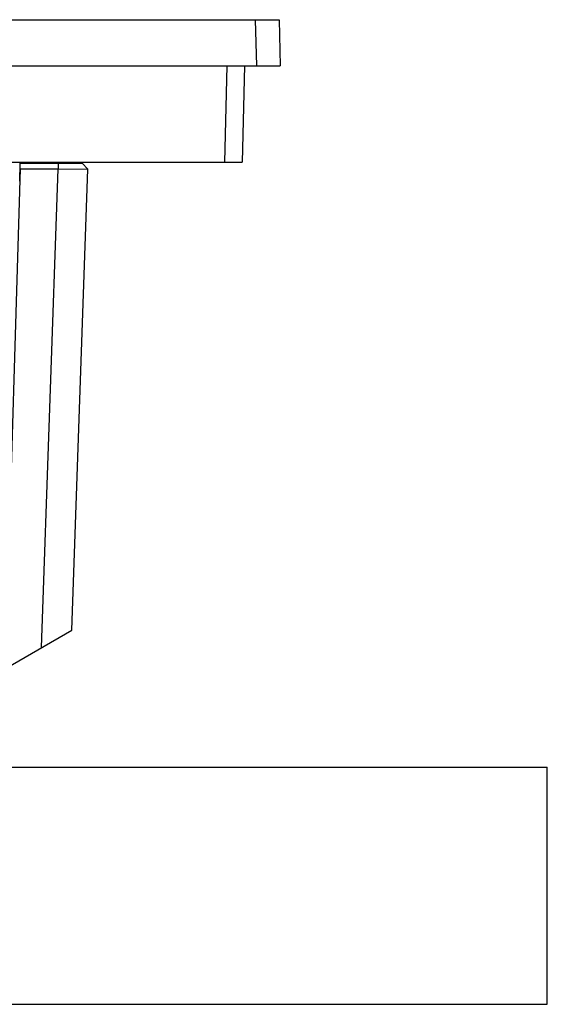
# Model space of a CAD drawing. Header units: millimetres. Extents: x 0 to 3905, y -1166 to 1110.
# Tile 80 of 155: x 1705 to 1749, y 832 to 915. Entities that reach past the tile are written whole.
import ezdxf

# ---------------------------------------------------------------- set-up
doc = ezdxf.new("R2010")
doc.units = ezdxf.units.MM
doc.header["$LTSCALE"] = 65.395
for name, color, linetype in [('DE-13-001392DXF_CONTINUOUS_LINE', 7, 'CONTINUOUS'), ('DE-13-001394DXF_CONTINUOUS_LINE', 7, 'CONTINUOUS'), ('PRT0001_DXF_CONTINUOUS_LINE', 7, 'CONTINUOUS')]:
    doc.layers.add(name, color=color, linetype=linetype)

msp = doc.modelspace()

# ---------------------------------------------------------------- linework, layer by layer
at = {"layer": 'DE-13-001392DXF_CONTINUOUS_LINE'}
for p, q in [((1704.586, 903.257), (1704.54, 901.757)), ((1704.586, 903.257), (1709.828, 903.257)), ((1704.589, 902.774), (1704.595, 903.257)), ((1707.809, 903.257), (1707.809, 902.774)), ((1709.828, 903.257), (1710.31, 902.758)), ((1704.589, 902.774), (1703.452, 864.471)), ((1704.589, 902.774), (1707.809, 902.774)), ((1706.4, 862.431), (1707.809, 902.774)), ((1707.809, 902.774), (1710.31, 902.758)), ((1708.953, 863.905), (1710.31, 902.758)), ((1699.344, 858.357), (1708.953, 863.905))]:
    msp.add_line(p, q, dxfattribs=at)
at = {"layer": 'DE-13-001394DXF_CONTINUOUS_LINE'}
for p, q in [((1471.618, 915.357), (1726.414, 915.357)), ((1724.415, 915.357), (1724.517, 911.457)), ((1726.414, 915.357), (1726.516, 911.457)), ((1471.516, 911.457), (1726.516, 911.457)), ((1722.017, 911.457), (1721.805, 903.357)), ((1723.516, 911.457), (1723.304, 903.357)), ((1474.728, 903.357), (1723.304, 903.357)), ((1704.779, 903.257), (1704.775, 903.357)), ((1705.079, 903.257), (1705.075, 903.357)), ((1705.379, 903.257), (1705.375, 903.357)), ((1707.781, 903.257), (1707.781, 903.357)), ((1709.184, 903.257), (1709.187, 903.357))]:
    msp.add_line(p, q, dxfattribs=at)
at = {"layer": 'PRT0001_DXF_CONTINUOUS_LINE'}
for p, q in [((1449.016, 852.357), (1749.016, 852.357)), ((1749.016, 832.357), (1749.016, 852.357)), ((1449.016, 832.357), (1749.016, 832.357))]:
    msp.add_line(p, q, dxfattribs=at)

doc.saveas('drawing.dxf')
